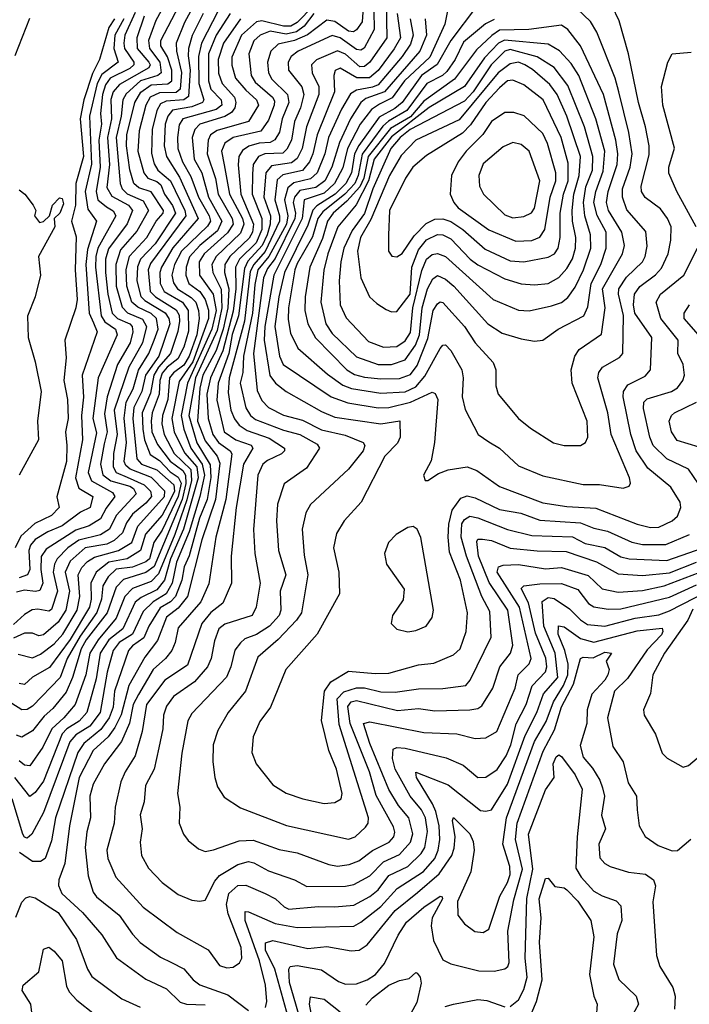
# Model space of a CAD drawing. Extents: x 1308313 to 1441400, y 959662 to 1036319.
# Tile 60 of 256: x 1350527 to 1353008, y 972564 to 976212. Entities that reach past the tile are written whole.
import ezdxf

# ---------------------------------------------------------------- set-up
doc = ezdxf.new("R2010")
doc.units = 0

msp = doc.modelspace()

# ---------------------------------------------------------------- linework, layer by layer
at = {"layer": '0CON10XD'}
for points in [[(1351802.5, 976295), (1351795.9, 976204.1), (1351775.7, 976174.3), (1351763.5, 976166.5), (1351745, 976168.8), (1351695, 976204.6), (1351665, 976209.9), (1351594.1, 976155.9), (1351545, 976134.7), (1351485, 976121.5), (1351457.6, 976095), (1351445.9, 976055), (1351448.8, 976015), (1351461.9, 975991.9), (1351519.7, 975935), (1351524.6, 975905), (1351499.3, 975845), (1351489.9, 975795), (1351473.1, 975766.9), (1351455, 975757), (1351415, 975754.5), (1351376.8, 975743.2), (1351352.5, 975727.5), (1351339.8, 975705), (1351336.3, 975673.7), (1351346.2, 975565), (1351394.2, 975455), (1351389.8, 975425), (1351378, 975402), (1351305.6, 975335), (1351287.6, 975305), (1351285.6, 975275), (1351302.7, 975215), (1351298.2, 975145), (1351280.7, 975065), (1351255, 974986), (1351206.4, 974895), (1351195, 974846.5), (1351186.7, 974725), (1351215, 974651.9), (1351259, 974595), (1351268.7, 974568.7), (1351253.1, 974435), (1351202.8, 974285), (1351149.3, 974075), (1351115, 974031.5), (1351071.1, 973998.9), (1351037.8, 973912.2), (1350990.9, 973850.9), (1350931.9, 973745), (1350903.3, 973636.7), (1350879.9, 973590.1), (1350855.1, 973554.9), (1350799.9, 973505), (1350747.5, 973405), (1350711.4, 973225), (1350694.2, 973085.8), (1350671.9, 973025), (1350670.7, 973005), (1350684.1, 972975), (1350759.5, 972905), (1350832.1, 972822.1), (1350885.9, 972735.9), (1350995, 972657.8), (1351071.1, 972621.1), (1351122.2, 972572.2), (1351145, 972564.5), (1351215, 972562.1)], [(1351884.7, 976275), (1351887.9, 976145), (1351825, 976054.8), (1351805, 976038.9), (1351787.8, 976037.8), (1351735, 976084.6), (1351705, 976096), (1351627, 976063), (1351608.6, 976045), (1351610.8, 976015), (1351635.1, 975965), (1351635.9, 975935), (1351590.5, 975815), (1351573.5, 975735), (1351555, 975698.1), (1351535, 975681.3), (1351460, 975670), (1351439.1, 975645), (1351431.4, 975555), (1351456.6, 975485), (1351455.4, 975455), (1351444.6, 975415), (1351425.2, 975375), (1351373.1, 975316.9), (1351360.1, 975289.9), (1351338.2, 975115), (1351315, 975045.7), (1351302.3, 974975), (1351263.1, 974865), (1351257.6, 974802.4), (1351285.5, 974685.5), (1351327.9, 974655), (1351385, 974636.1), (1351391.3, 974625), (1351356.8, 974565), (1351328.8, 974405), (1351310.4, 974225), (1351311.6, 974125), (1351279.8, 974050.2), (1351235, 974015.7), (1351202, 973975), (1351149.4, 973820.6), (1351065.1, 973764.9), (1350997.2, 973675), (1350981.2, 973575), (1350955.2, 973485), (1350917.7, 973425), (1350902.1, 973387.9), (1350881.7, 973295), (1350877.1, 973235), (1350850.6, 973135), (1350854.2, 973104.2), (1350883.1, 973035), (1350985, 972924.7), (1351110.8, 972830.8), (1351225.7, 972765.7), (1351267.7, 972707.7), (1351295, 972699.7), (1351317.8, 972702.2), (1351341.9, 972718.1), (1351350, 972735), (1351347.7, 972775), (1351299.6, 972899.6), (1351293.9, 972933.9), (1351302.6, 972975), (1351335, 973003.9), (1351365, 973006), (1351437.3, 972975), (1351474.6, 972955), (1351507.3, 972925), (1351525, 972916.7), (1351635, 972926.8), (1351695, 972925.5), (1351765, 972931.7), (1351825, 972963.4), (1351855, 972988.4), (1351895, 973041), (1351965.1, 973074.9), (1352015, 973123.1), (1352028.1, 973145), (1352037.8, 973205), (1352030.9, 973255), (1352016, 973285), (1351974.5, 973335), (1351918.4, 973435), (1351908.1, 973475), (1351910.5, 973509.5), (1351924.8, 973515.2), (1351955, 973512.9), (1352107.7, 973477.7), (1352170.3, 973450.3), (1352225, 973404), (1352255, 973405.3), (1352296.4, 973433.6), (1352330.3, 973485), (1352347.6, 973525), (1352366.7, 973603.3), (1352403.3, 973675), (1352425.7, 973744.3), (1352475, 973796.6), (1352479.8, 973815), (1352476.1, 973846.1), (1352439, 973939), (1352412.2, 974052.2), (1352385.4, 974104.6), (1352395.7, 974114.3), (1352455, 974122.4), (1352535, 974123.7), (1352595, 974101.5), (1352635, 974049.5), (1352655, 974036.7), (1352707.6, 974027.6), (1352755, 974028.8), (1352935, 974073.1), (1353035, 974118.2)], [(1351615, 976261.9), (1351555, 976201.4), (1351531.7, 976188.3), (1351505, 976187.9), (1351425, 976207.3), (1351405, 976204.3), (1351348.7, 976155), (1351312.8, 976072.8), (1351313.2, 976043.2), (1351327.4, 975995), (1351365, 975950.3), (1351404.8, 975915), (1351412.6, 975895), (1351374.7, 975835), (1351258.4, 975801.6), (1351234.4, 975785), (1351225.8, 975765), (1351221.7, 975715), (1351253.4, 975623.4), (1351263.3, 975565), (1351314.3, 975475), (1351318.4, 975455), (1351297.8, 975422.2), (1351210.6, 975345), (1351192.1, 975315), (1351193.5, 975265), (1351244.8, 975194.8), (1351254.9, 975134.9), (1351239.3, 975065), (1351148.6, 974865), (1351125.4, 974745), (1351135.2, 974695.2), (1351161.6, 974625), (1351203.9, 974565), (1351211.8, 974525), (1351194.3, 974445), (1351154.9, 974315), (1351107.9, 974202.1), (1351092.7, 974125), (1351069.6, 974085), (1351021.8, 974055), (1350985, 974019.3), (1350945, 973936), (1350895.4, 973905), (1350873.2, 973875), (1350851.4, 973795), (1350826, 973645), (1350787.4, 973595), (1350735, 973562.1), (1350713.7, 973536.3), (1350615.1, 973274.9), (1350572, 973195), (1350555, 973180), (1350545, 973183.8), (1350539.5, 973195), (1350499.9, 973325)], [(1351262.4, 976245), (1351200.4, 976125), (1351189.8, 976075), (1351190.6, 975975), (1351209.5, 975915), (1351205.2, 975905), (1351165, 975889.7), (1351093.7, 975876.3), (1351075.9, 975855), (1351066.8, 975825), (1351062.6, 975745), (1351071.1, 975705), (1351119, 975629), (1351188.8, 975475), (1351095, 975366.5), (1351052.2, 975295), (1351046, 975275), (1351047.8, 975235), (1351062.5, 975205), (1351131.1, 975165), (1351151.6, 975135), (1351152.3, 975057.7), (1351135, 974999.2), (1351113.5, 974955), (1351073.6, 974925), (1351055, 974902.1), (1351046.6, 974875), (1351043.6, 974825), (1351018.4, 974755), (1351014.2, 974725), (1351017.5, 974685), (1351038.5, 974638.5), (1351085, 974576.4), (1351131.4, 974541.4), (1351141.4, 974525), (1351143.2, 974493.2), (1351129.1, 974435), (1351025, 974186.5), (1350995, 974164.3), (1350912.5, 974137.5), (1350885, 974109.8), (1350851.5, 974015), (1350773.2, 973915), (1350755, 973880.9), (1350723.2, 973775), (1350699.9, 973720.1), (1350649.7, 973660.3), (1350617.8, 973632.2), (1350575, 973577.1), (1350535, 973553.4), (1350515, 973560.8)], [(1350955, 976238.5), (1350916.9, 976155), (1350913.1, 976125), (1350915.8, 976105), (1350950.1, 976055), (1350950.1, 976045), (1350935, 976031.2), (1350863.1, 975995), (1350845, 975970.8), (1350833.6, 975935), (1350827.1, 975865), (1350830.1, 975825), (1350820.6, 975765), (1350825.6, 975665), (1350810.4, 975575), (1350817, 975545), (1350849.2, 975519.2), (1350874.3, 975504.3), (1350883, 975485), (1350816.6, 975365), (1350808.9, 975335), (1350808, 975295), (1350828.9, 975115), (1350842.3, 975092.3), (1350882, 975065), (1350888.3, 975045), (1350818.5, 974885), (1350798.4, 974735), (1350811.6, 974681.6), (1350781.6, 974535), (1350793.9, 974503.9), (1350870.9, 974460.9), (1350880, 974445), (1350847.4, 974402.6), (1350827.3, 974362.7), (1350785, 974336.9), (1350735, 974320.5), (1350625, 974250.6), (1350606.9, 974223.1), (1350605.8, 974175), (1350613.4, 974125), (1350602.5, 974097.5), (1350586, 974094), (1350545, 974099), (1350515, 974091.7)], [(1350521.9, 973861.9), (1350575, 973848.3), (1350605, 973861.4), (1350655, 973899.7), (1350686.6, 973935), (1350740.9, 974025), (1350750.6, 974075), (1350744.6, 974155), (1350757.4, 974182.6), (1350778.1, 974205), (1350805, 974221.4), (1350894, 974246), (1350943, 974275), (1350964.7, 974335.3), (1351063.5, 974445), (1351064.9, 974465), (1351015.9, 974515.9), (1350937.2, 974547.2), (1350920.4, 974560.4), (1350914, 974575), (1350922.8, 974645), (1350914.1, 974735.9), (1350921.6, 974795), (1350948.1, 974845), (1350967, 974913), (1351005.9, 974975), (1351025.4, 975024.6), (1351040.5, 975065), (1351034.4, 975104.4), (1351015, 975123.9), (1350965, 975146.8), (1350943.3, 975165), (1350924.7, 975225), (1350921.5, 975285), (1350934.5, 975335.5), (1350998.5, 975405), (1351033.3, 975465), (1351059, 975495), (1351060.2, 975505), (1351014.8, 975574.8), (1350968.8, 975588.8), (1350950.6, 975605), (1350935.3, 975655.3), (1350923.7, 975745), (1350924.9, 975785), (1350954.4, 975905), (1350976.1, 975943.9), (1351015, 975970), (1351075.7, 975974.3), (1351091.4, 975985), (1351091.3, 976025), (1351074.7, 976074.7), (1351050.7, 976115), (1351050.1, 976135), (1351117.9, 976265)], [(1351051.2, 976245), (1351031.4, 976208.6), (1351004.9, 976135.1), (1351007.9, 976105), (1351046.2, 976055), (1351051.4, 976015), (1351039.7, 976005), (1350975, 975984.9), (1350922.2, 975937.8)], [(1351175, 976269), (1351138.4, 976201.6), (1351107.1, 976125), (1351108.2, 976095), (1351126.6, 976016.6), (1351121.9, 975955), (1351107.5, 975942.5), (1351045, 975941.2), (1351010.9, 975925), (1350995.3, 975895), (1350970.6, 975800.6), (1350965.6, 975725), (1350986.7, 975645), (1351001.7, 975625), (1351035, 975612.6), (1351050.2, 975600.2), (1351063.4, 975565), (1351093.2, 975523.2), (1351104.9, 975495), (1351028.8, 975381.2), (1350975.1, 975325), (1350964.2, 975295.8), (1350961.9, 975245), (1350976.1, 975186.1), (1350991.2, 975171.2), (1351066.4, 975126.4), (1351080.1, 975105), (1351083.6, 975085), (1351042.5, 974965), (1350993.6, 974895), (1350980.4, 974835), (1350950.5, 974775), (1350946.5, 974735), (1350961.3, 974585), (1350979, 974565), (1351034.9, 974544.9), (1351098.2, 974488.2), (1351100.5, 974465), (1351085, 974432.2)], [(1352112.4, 976245), (1352103, 976195), (1352046.4, 976073.6), (1351952.7, 975985), (1351907.8, 975922.2), (1351860.6, 975899.4), (1351830.3, 975879.7), (1351789.3, 975825), (1351741.8, 975735), (1351725, 975663.1), (1351694.3, 975605), (1351655, 975569.5), (1351581.8, 975545), (1351574.3, 975475), (1351468.8, 975265), (1351436, 975075), (1351433.6, 975025), (1351454.1, 974894.1), (1351475, 974865.2), (1351515, 974834.2), (1351645, 974760.6), (1351695, 974739.8), (1351865.2, 974714.8), (1351935.5, 974725.5), (1351936.6, 974665), (1351927.3, 974642.7), (1351879.7, 974595), (1351792.9, 974425), (1351729.6, 974355), (1351701.7, 974308.3), (1351690.6, 974255), (1351710, 974165), (1351712.3, 974085), (1351629.2, 973935), (1351513.4, 973805), (1351456, 973665), (1351417.6, 973612.4), (1351392.7, 973555), (1351387.2, 973497.2), (1351403.3, 973455), (1351465, 973377.8), (1351515, 973346.8), (1351576.2, 973325), (1351655, 973308.8), (1351695, 973311.5), (1351718.2, 973325), (1351721.6, 973345), (1351700.8, 973435), (1351672.6, 973505), (1351645.5, 973615.5), (1351656.1, 973723.9), (1351680.7, 973759.3), (1351745, 973797.9), (1351845, 973789.3), (1351895, 973791.6), (1352005, 973821.7), (1352062, 973828), (1352135, 973858.7), (1352158.7, 973881.3), (1352181.1, 973945), (1352186, 974015), (1352160.9, 974135), (1352119.2, 974239.2), (1352114.3, 974295)], [(1351839, 976245), (1351841.3, 976175), (1351804.1, 976105.9), (1351791.4, 976098.6), (1351775, 976101.5), (1351715, 976145.3), (1351685, 976153), (1351559.4, 976095), (1351532.7, 976075), (1351522.6, 976055), (1351523.5, 976025), (1351572.7, 975962.7), (1351580.7, 975935), (1351568, 975885), (1351545.1, 975835), (1351534.6, 975765), (1351517.7, 975732.3), (1351502.2, 975717.8), (1351435, 975715.3), (1351412.3, 975705), (1351392.4, 975675), (1351389.3, 975639.3)], [(1352219.4, 976260.6), (1352124.6, 976135.4), (1352074.5, 976045.5), (1352015.7, 976005), (1351944.9, 975905.1), (1351917.6, 975882.4), (1351859, 975851), (1351783.6, 975746.4), (1351768, 975715), (1351756.4, 975645), (1351735.6, 975605), (1351696.1, 975565), (1351627.8, 975522.2), (1351613.7, 975506.3), (1351595, 975450.6), (1351507.9, 975275), (1351487.4, 975185), (1351472.2, 975075), (1351490.1, 974965), (1351503.8, 974935), (1351681.6, 974815), (1351742.6, 974792.6), (1351855, 974774), (1351895, 974775.4), (1351975.3, 974794.7), (1352055, 974831.7), (1352066.6, 974826.6), (1352077, 974805), (1352064.7, 974645.3), (1352051.8, 974578.2), (1352023.8, 974525), (1352030, 974505), (1352040, 974505), (1352078.8, 974531.2), (1352115.4, 974544.6), (1352185, 974555.3), (1352221.5, 974541.5), (1352305, 974482.3), (1352465, 974422), (1352555, 974408.1), (1352662.3, 974402.3), (1352815, 974343.2), (1352865, 974331.3)], [(1352763.6, 974476.4), (1352785, 974484.2), (1352790, 974495), (1352786.6, 974515), (1352719.1, 974675), (1352706.9, 974755), (1352669.2, 974885), (1352672.9, 974905), (1352687.1, 974925), (1352749.3, 974960.7), (1352762, 974975), (1352764.5, 975115.5), (1352745.5, 975194.5), (1352747.3, 975215), (1352775, 975258.3), (1352834.6, 975315.4), (1352845.2, 975335), (1352852.7, 975372.7), (1352847.6, 975427.6), (1352777, 975507), (1352760.3, 975555), (1352761.2, 975585), (1352788.6, 975665), (1352796, 975715), (1352784.2, 975794.2), (1352747.3, 975945), (1352733.4, 975995), (1352666.2, 976166.2), (1352641.6, 976205), (1352592.4, 976252.4)], [(1352865, 974331.3), (1352895, 974332.5), (1352944.4, 974355), (1352965, 974372.9), (1352976.6, 974405), (1352973.8, 974425), (1352940, 974480), (1352855, 974550.8), (1352811.2, 974615), (1352791.3, 974675), (1352763, 974815), (1352764.9, 974835.1), (1352780.4, 974859.6), (1352845, 974891.9), (1352864.7, 974915.3), (1352869, 975035), (1352807, 975125), (1352801.6, 975155), (1352805.4, 975194.6), (1352825, 975223.2), (1352883.2, 975266.8), (1352905, 975291.6), (1352929.8, 975345), (1352939.6, 975395), (1352941.4, 975445), (1352927.7, 975475), (1352901.2, 975511.2), (1352845, 975553.1), (1352830.6, 975575), (1352830.4, 975595), (1352859.1, 975710.9), (1352859.6, 975745), (1352846.2, 975815), (1352819.7, 975905), (1352783, 976085), (1352748.1, 976208.1), (1352722.3, 976262.3)], [(1351206.6, 976235), (1351166.9, 976153.1), (1351152.8, 976105), (1351151.8, 976078.2), (1351159.5, 976025), (1351152.4, 975927.6), (1351135.1, 975914.9), (1351070.4, 975909.6), (1351049.3, 975900.7), (1351034.9, 975875.1), (1351017.8, 975805), (1351016, 975716), (1351025, 975678), (1351039.7, 975655), (1351086.2, 975615), (1351139.1, 975505), (1351142.8, 975485), (1351011.9, 975308.1), (1351002.9, 975285), (1351011.3, 975205), (1351030.9, 975185), (1351107.5, 975137.5), (1351117.8, 975117.8), (1351119.9, 975095), (1351113.8, 975056.2), (1351086.4, 974975), (1351041.2, 974925), (1351024.1, 974895), (1351011.9, 974828.1), (1350980.8, 974755), (1350983.2, 974695), (1350989.2, 974655), (1351010.7, 974600.7), (1351045, 974579.3), (1351085, 974536.7), (1351115, 974516.7), (1351125.4, 974495), (1351114, 974446), (1351055, 974320.8), (1351024.6, 974275.4), (1351007.8, 974215), (1350995, 974203.2), (1350945, 974183.5), (1350885, 974176.6), (1350855, 974148), (1350834.9, 974115), (1350830.4, 974065), (1350813.6, 974016.4), (1350751.9, 973928.1), (1350703.7, 973845), (1350677.4, 973775), (1350575, 973668.6), (1350555, 973656.8), (1350535, 973655.8), (1350475, 973693.9)], [(1350988.8, 976225), (1350961.3, 976145), (1350962.5, 976105), (1351005.6, 976055), (1351010.2, 976045), (1351006.3, 976033.7), (1350897.6, 975972.4), (1350874.2, 975945), (1350865, 975915.8), (1350867.2, 975845), (1350852.3, 975775), (1350859.8, 975675), (1350850.1, 975590.1), (1350868.7, 975558.7), (1350930.6, 975525), (1350945.4, 975505), (1350925, 975455.2), (1350856.5, 975363.5), (1350844.7, 975325), (1350844.9, 975275.1), (1350853.6, 975195), (1350870.6, 975125), (1350889.6, 975105), (1350935.6, 975085), (1350943.6, 975075), (1350946.4, 975055), (1350936.1, 975015), (1350889.7, 974935), (1350851.2, 974815), (1350841.6, 974751.6), (1350851.4, 974685), (1350839.9, 974640.1), (1350827, 974565), (1350835.9, 974525.9), (1350865, 974503.7), (1350935, 974483.5), (1350948.5, 974475), (1350959.3, 974455), (1350884.4, 974375), (1350860.4, 974325), (1350826.2, 974303.8), (1350746.1, 974283.9), (1350706, 974255), (1350666.7, 974215), (1350655.9, 974195), (1350651.9, 974165), (1350667.6, 974095), (1350645, 974026.4), (1350635, 974021.1), (1350595, 974028.3), (1350574.2, 974025.8), (1350545, 974008.9), (1350505, 973971.5)], [(1351345, 976215.2), (1351282.1, 976125), (1351262.5, 976065), (1351263.8, 976013.8), (1351277.3, 975975), (1351323.7, 975925), (1351328.1, 975905), (1351324, 975885), (1351312.1, 975867.9), (1351287.2, 975852.8), (1351195, 975824.5), (1351175.9, 975805), (1351166.4, 975775), (1351174.2, 975695), (1351201.6, 975645), (1351227.1, 975555), (1351276.6, 975465), (1351260.3, 975429.7), (1351195, 975375.1), (1351156.6, 975333.4), (1351144.2, 975295), (1351143.1, 975265), (1351153.9, 975235), (1351195, 975204.9), (1351214.7, 975175), (1351226.4, 975136.4), (1351226.6, 975105), (1351169, 974945), (1351117.9, 974872.1), (1351091.5, 974735), (1351100.2, 974685), (1351137.5, 974607.5), (1351183.5, 974555), (1351188.5, 974515), (1351133.7, 974325), (1351086.6, 974215), (1351064.1, 974135.9), (1351035, 974099.2), (1350978, 974072), (1350955.7, 974054.3), (1350908.9, 973955), (1350858, 973915), (1350825.8, 973865), (1350810.3, 973769.7), (1350776.5, 973645), (1350747.3, 973612.7), (1350701.5, 973585), (1350685, 973566.3), (1350615, 973390.5), (1350585, 973349.5), (1350565, 973334.6), (1350509.2, 973405)], [(1350510.8, 976079.2), (1350565, 976217.5)], [(1350878.3, 976215), (1350857.4, 976182.6), (1350823.2, 976065), (1350796.9, 976013.1), (1350765.4, 975915), (1350751.8, 975845), (1350763.5, 975705), (1350735.4, 975605), (1350733.9, 975525), (1350719.8, 975465), (1350736.9, 975406.9), (1350732.7, 975285), (1350740.1, 975175), (1350735, 975144.2), (1350694.7, 975024.7), (1350699, 974959), (1350691.3, 974875), (1350704.8, 974805), (1350706.8, 974735), (1350696.7, 974685), (1350702.4, 974635), (1350700.4, 974575), (1350664.6, 974444.6), (1350673.3, 974405), (1350645.3, 974375), (1350584, 974345), (1350531.9, 974298.1), (1350511.2, 974255)], [(1351307.3, 976235), (1351255.1, 976154.9), (1351227.5, 976085), (1351226.7, 975985), (1351236.1, 975955), (1351273.7, 975915), (1351276.8, 975895), (1351255, 975879.2), (1351132.3, 975845), (1351117.7, 975822.3), (1351111.6, 975775), (1351113.6, 975735), (1351130.4, 975685), (1351161.4, 975631.4), (1351189.9, 975555), (1351229.2, 975485), (1351233.9, 975465), (1351223.2, 975446.8), (1351127.2, 975355), (1351101.2, 975305), (1351090.5, 975265), (1351096.8, 975236.8), (1351111.9, 975215), (1351163.2, 975183.2), (1351179.6, 975165), (1351190.4, 975135), (1351192.5, 975105), (1351183.6, 975045), (1351154.9, 974965), (1351135, 974932.5), (1351096.7, 974903.3), (1351082.6, 974885), (1351076.3, 974805), (1351055.9, 974745), (1351053.5, 974715), (1351063, 974675), (1351099.7, 974605), (1351161.7, 974545), (1351163.9, 974505), (1351146.7, 974433.3), (1351102.4, 974305), (1351041.2, 974158.8), (1351015, 974131), (1350945.6, 974104.4), (1350916.7, 974075), (1350884.4, 973995), (1350817.7, 973915), (1350786.9, 973865), (1350771.9, 973785), (1350733.2, 973675), (1350691.5, 973625), (1350646.3, 973585), (1350612.7, 973517.3), (1350565, 973447.8), (1350545, 973449.8), (1350525, 973465.7)], [(1350913.6, 976215), (1350879.4, 976155), (1350875.9, 976105), (1350891.9, 976055), (1350831.4, 976008.6), (1350815, 975975.9), (1350785.8, 975855), (1350793.1, 975676.9), (1350770.4, 975575), (1350780.4, 975510.4), (1350812.2, 975465), (1350779.2, 975360.8), (1350773, 975305), (1350785.3, 975125), (1350801.1, 975088.9), (1350814.8, 975055), (1350759, 974895), (1350763.4, 974813.4), (1350756.8, 974745), (1350759.7, 974655), (1350734.6, 974515), (1350746.5, 974476.5), (1350797.8, 974445), (1350788, 974405), (1350752.2, 974387.8), (1350685, 974336.9), (1350631.2, 974315), (1350585, 974285.8), (1350568, 974265), (1350561.1, 974245), (1350564.7, 974175), (1350556.3, 974155), (1350525.3, 974144.7)], [(1351617.4, 976235), (1351581.9, 976188.1), (1351552.5, 976167.5), (1351515, 976158.8), (1351455, 976169.8), (1351418.8, 976155), (1351395, 976134.1), (1351376.2, 976085), (1351385.2, 976005), (1351400.4, 975980.4), (1351463.5, 975925), (1351471.2, 975911.2), (1351470.8, 975895), (1351449.7, 975840.3), (1351421.1, 975798.9), (1351318.9, 975775), (1351287.4, 975755), (1351274.9, 975725), (1351284.5, 975674.5), (1351304.7, 975565), (1351353.2, 975475), (1351357.6, 975455), (1351345, 975421.5), (1351254.9, 975335), (1351239.3, 975305), (1351243.3, 975275), (1351274.1, 975214.1), (1351276.7, 975145), (1351259.2, 975060.8), (1351178.6, 974885), (1351154.5, 974745), (1351184, 974644), (1351232.6, 974562.6), (1351236, 974516), (1351222.5, 974435), (1351193.7, 974365), (1351154.8, 974225.2), (1351136.2, 974185), (1351128.1, 974135), (1351104.9, 974075), (1351085.7, 974055), (1351047.4, 974032.6), (1351005.4, 973965), (1350987.6, 973922.4), (1350945, 973892.9), (1350931, 973875), (1350879.2, 973725), (1350873.5, 973665), (1350859.2, 973625), (1350827.5, 973582.5), (1350765, 973531), (1350742.4, 973497.6), (1350659.6, 973255), (1350645, 973169.4), (1350622.1, 973105), (1350605, 973093.3), (1350575, 973093.4), (1350527.1, 973127.1)], [(1351926.4, 976235), (1351938.2, 976145), (1351915, 976104.5), (1351855, 976024.3), (1351823.2, 975996.8), (1351776.8, 975996.8), (1351715, 976032.3), (1351696.5, 976023.5), (1351691.1, 976005), (1351693.8, 975945), (1351629.2, 975785), (1351613.3, 975715), (1351600.5, 975685), (1351575, 975652.7), (1351502.3, 975637.7), (1351481.8, 975618.2), (1351472.1, 975545), (1351490, 975485), (1351489.7, 975465), (1351436.4, 975353.6), (1351394.5, 975305), (1351380.7, 975279.3), (1351359.9, 975095), (1351302.9, 974885), (1351299.7, 974830.3), (1351309.7, 974765), (1351322.9, 974732.9), (1351340.4, 974710.4), (1351369.8, 974689.8), (1351451.6, 974661.6), (1351508.8, 974625), (1351508.5, 974615), (1351497, 974603), (1351445, 974579.5), (1351428.2, 974565), (1351409.5, 974525), (1351393.6, 974323.6), (1351398.6, 974235), (1351418, 974125), (1351403.9, 974036.1), (1351388.5, 974005), (1351287, 973973), (1351264.8, 973955), (1351248.7, 973911.3), (1351237.2, 973845), (1351222.9, 973815), (1351175, 973758.6), (1351097.3, 973705), (1351071, 973669), (1351059.8, 973635), (1351058, 973585), (1351042.5, 973515), (1351025.2, 973435), (1350993.4, 973375), (1350988.1, 973315), (1350974.3, 973265.7), (1350981.6, 973215), (1350973.9, 973165), (1350979.2, 973115), (1351005, 973068.9), (1351055.2, 973015.2), (1351115, 972971.5), (1351165, 972950.4), (1351195, 972946.2), (1351215, 972950.5), (1351249.9, 973020.1), (1351268.2, 973041.8), (1351335, 973082), (1351375, 973093), (1351395, 973088.7), (1351448.6, 973058.6), (1351545.2, 973025.2), (1351591, 973001), (1351735, 973001.6), (1351765, 973008), (1351825, 973040), (1351875, 973092.7), (1351935, 973119.3), (1351975.9, 973165), (1351983.9, 973196.1), (1351969.3, 973255), (1351930.9, 973300.9), (1351895, 973360), (1351825, 973530.3), (1351801.2, 973605), (1351825, 973610.2), (1352025, 973571), (1352146.8, 973566.8), (1352215, 973548.7), (1352255, 973551.8), (1352295.1, 973574.9), (1352363.3, 973735), (1352373.7, 973785), (1352414.5, 973825.5), (1352422.5, 973845), (1352378.8, 974035), (1352297, 974165), (1352301.5, 974185), (1352318.3, 974191.7), (1352375, 974194.2), (1352475, 974178.2), (1352535, 974183), (1352633.3, 974153.3), (1352685, 974103.5), (1352745, 974091.3), (1352835, 974097.8), (1352915, 974115.1), (1353045, 974164.1)], [(1351974.1, 976215), (1351984.7, 976155), (1351975, 976120.7), (1351944.4, 976075), (1351855, 975970.7), (1351835, 975961.6), (1351775, 975951.4), (1351753.3, 975936.7), (1351719.8, 975880.2), (1351671.3, 975775), (1351658.1, 975715), (1351629.1, 975645), (1351605, 975622.3), (1351542.8, 975607.2), (1351521.1, 975588.9), (1351508.4, 975545), (1351521.2, 975485), (1351516.4, 975455), (1351450.1, 975335), (1351409.7, 975285), (1351398.9, 975231.1), (1351389.4, 975125), (1351356.2, 974965), (1351353.9, 974905), (1351344, 974865), (1351365, 974773.8), (1351382.5, 974745), (1351401.4, 974731.4), (1351505, 974691.4), (1351565, 974675.7), (1351629, 974639), (1351638.4, 974625), (1351589.4, 974550.6), (1351507.8, 974492.2), (1351482.7, 974417.3), (1351478.7, 974355), (1351486.6, 974245), (1351513.5, 974155), (1351492, 974095), (1351495.2, 974025), (1351489.3, 974005), (1351452.9, 973965), (1351405, 973934.5), (1351362, 973918), (1351345, 973903.4), (1351324.2, 973875.8), (1351310.2, 973815), (1351293.3, 973776.7), (1351165, 973641.2), (1351150.6, 973615), (1351128.6, 973495), (1351111.8, 973345), (1351121.1, 973295), (1351118.5, 973235), (1351134.5, 973195), (1351151.2, 973171.2), (1351190.4, 973140.4), (1351215, 973130.9), (1351245, 973136.1), (1351339.9, 973170.1), (1351392.7, 973172.7), (1351488.1, 973138.1), (1351555, 973125.2), (1351672.3, 973082.3), (1351705, 973076.7), (1351747.7, 973082.3), (1351784.1, 973095.9), (1351835, 973134.4), (1351896.4, 973165), (1351913.9, 973185), (1351917.8, 973202.2), (1351912.3, 973222.3), (1351847.5, 973337.5), (1351823.1, 973425), (1351751.2, 973605), (1351743, 973667), (1351755, 973684.5), (1351775, 973690), (1351927.1, 973652.9), (1352005, 973659.8), (1352065, 973652), (1352195, 973654.7), (1352225, 973660), (1352239.5, 973670.5), (1352279.8, 973735), (1352305.7, 973815), (1352345.7, 973865), (1352354.8, 973895.2), (1352335.9, 974025), (1352266.7, 974126.7), (1352227.4, 974225), (1352220.8, 974279.2), (1352225, 974287.7), (1352242.1, 974287.9), (1352275, 974282.3), (1352344.1, 974254.1), (1352445, 974243.8), (1352551.5, 974241.5), (1352665, 974203.9), (1352745, 974158.5), (1352835, 974152.6), (1352935, 974163.2), (1353035, 974202)], [(1352029.7, 976215), (1352034.6, 976155), (1352009.7, 976095), (1351879.1, 975945), (1351810.4, 975919.6), (1351791.1, 975905), (1351752.4, 975845), (1351712.5, 975757.5), (1351684, 975665), (1351657.7, 975615), (1351625, 975590.6), (1351565, 975578.8), (1351545.1, 975555), (1351541.2, 975535), (1351549.6, 975495), (1351546.2, 975475), (1351473.3, 975326.7), (1351445, 975290.3), (1351430.6, 975255), (1351393.6, 974975), (1351407.8, 974837.8), (1351425, 974801.3), (1351449.4, 974775), (1351505, 974747.2), (1351575, 974728.7), (1351645, 974692.2), (1351732.8, 974672.8), (1351800.5, 974645), (1351806.2, 974635), (1351799.4, 974615), (1351745, 974546.2), (1351604.7, 974415.3), (1351587.5, 974385), (1351573.8, 974325), (1351581.3, 974228.7), (1351594.8, 974155), (1351571.2, 974015), (1351553.1, 973986.9), (1351485, 973915.8), (1351409.3, 973850.7), (1351364.2, 973725), (1351299.4, 973645), (1351260.9, 973579.1), (1351244.7, 973525), (1351242.9, 973462.9), (1351250.4, 973405), (1351260.1, 973370.1), (1351285, 973332.2), (1351345, 973292.7), (1351516.4, 973226.4), (1351745, 973176.7), (1351770, 973185), (1351809.1, 973220.9), (1351818.8, 973235), (1351819.4, 973255), (1351710.6, 973600.6), (1351703.8, 973696.2), (1351728, 973722), (1351775, 973737.2), (1351805, 973736.8), (1351865, 973721.9), (1351919, 973721), (1352005, 973733.4), (1352095, 973734), (1352180, 973745), (1352196.2, 973765), (1352273.8, 973925), (1352269.8, 974019.8), (1352239.2, 974075), (1352182.4, 974225), (1352163, 974295), (1352165.9, 974344.1), (1352175, 974360), (1352195, 974372.6), (1352225, 974366.5), (1352335, 974323.8), (1352425, 974301.6), (1352575, 974296), (1352621.9, 974271.9), (1352695, 974256.7), (1352755, 974222.6), (1352785, 974214.8), (1352925, 974208.6), (1353087.8, 974265)], [(1352285, 976212.9), (1352253.1, 976196.9), (1352171.8, 976128.2), (1352140.4, 976065), (1352109.8, 976020.2), (1352094.3, 976005.7), (1352036.4, 975975), (1351962.3, 975875), (1351893.8, 975836.2), (1351873, 975817), (1351796, 975714), (1351782, 975635), (1351769.5, 975605), (1351731.8, 975565), (1351650, 975500), (1351631.4, 975475), (1351612.5, 975407.5), (1351555, 975308.9), (1351547.2, 975285), (1351523.7, 975145), (1351521.8, 975101.8), (1351531, 975051), (1351557.7, 974995), (1351668.4, 974898.4), (1351725, 974857.4), (1351756.1, 974846.1), (1351865, 974828.8), (1351955, 974833.9), (1351995, 974851.5), (1352028.8, 974891.2), (1352085, 974994), (1352095, 975005.7), (1352105, 975007.1), (1352125, 974985.8), (1352165.3, 974915), (1352170, 974885), (1352166.3, 974815), (1352177.3, 974767.3), (1352225.6, 974675), (1352265, 974648), (1352305, 974624.6), (1352375, 974559.1), (1352465, 974521.8), (1352615, 974490.3), (1352675, 974489.4), (1352763.6, 974476.4)], [(1352605, 974634.5), (1352623.9, 974646.1), (1352632.1, 974665), (1352630, 974725), (1352574.7, 974865), (1352570.6, 974915), (1352584.7, 974965), (1352600.1, 974989.9), (1352683, 975047), (1352697, 975145), (1352687.1, 975215), (1352761.2, 975345), (1352768.7, 975375), (1352757.9, 975425), (1352709, 975505), (1352701.8, 975535), (1352707.6, 975575), (1352741.3, 975675), (1352743.2, 975715), (1352735.9, 975765), (1352690.6, 975935), (1352604.9, 976114.9), (1352558, 976175), (1352535, 976191.1), (1352414, 976176), (1352305, 976172.8), (1352276.3, 976153.7), (1352220.1, 976099.9), (1352138.7, 975991.3), (1352025, 975910.1), (1351975, 975852), (1351901.3, 975808.7), (1351817.9, 975705), (1351801.8, 975625), (1351787, 975593), (1351739.9, 975540.1), (1351688.5, 975495), (1351667.9, 975465), (1351649, 975401), (1351602.9, 975295), (1351584.6, 975185), (1351583.5, 975135), (1351595.5, 975085), (1351623.8, 975033.8), (1351739.5, 974915), (1351768.1, 974898.1), (1351805, 974887.7), (1351865, 974880.9), (1351935, 974883.3), (1351975, 974897.2), (1351999.7, 974930.3), (1352039.7, 975030.3), (1352058.9, 975135), (1352075, 975159.7), (1352085, 975166.8), (1352095, 975164.1), (1352175, 975075.9), (1352215, 975015.4), (1352281.5, 974941.5), (1352292, 974915), (1352291.2, 974855), (1352300.5, 974825), (1352375.6, 974735), (1352419.3, 974699.3), (1352505, 974644.6), (1352545, 974634.6), (1352605, 974634.5)], [(1351905, 974934), (1351955, 974951.8), (1351993.9, 975006.1), (1352008.6, 975045), (1352019.1, 975145), (1352038.6, 975215), (1352057.7, 975252.3), (1352075, 975264.8), (1352105, 975251), (1352136.2, 975225), (1352261.8, 975085), (1352315, 975051.2), (1352385, 975029.3), (1352435, 975020.5), (1352465, 975024.4), (1352522.2, 975065), (1352617.2, 975115), (1352632.2, 975147.8), (1352644.9, 975235), (1352680.3, 975305), (1352700.5, 975365), (1352700.1, 975425), (1352666.4, 975486.4), (1352655.1, 975535), (1352661.7, 975575), (1352689.2, 975650.8), (1352695.1, 975724.9), (1352662.2, 975845), (1352599, 976005), (1352570.1, 976050.1), (1352526.9, 976096.9), (1352485, 976121.7), (1352323.8, 976136.2), (1352301.7, 976125), (1352249.8, 976070.2), (1352175, 975964.6), (1352045, 975886.2), (1351905, 975778.1), (1351840.3, 975695), (1351819.9, 975615), (1351774.2, 975525.8), (1351705.8, 975444.2), (1351668.5, 975345), (1351654.5, 975284.5), (1351642.9, 975165), (1351661.9, 975085), (1351685, 975048.9), (1351775, 974962.5), (1351855, 974934.5), (1351905, 974934)], [(1351875, 974998.4), (1351925, 975001.7), (1351955, 975021.7), (1351975, 975052.9), (1351984.3, 975145), (1352017, 975283), (1352034.9, 975325.1), (1352055, 975342.4), (1352075, 975346), (1352105, 975334.8), (1352281.6, 975175), (1352375, 975135.9), (1352415, 975133.8), (1352498.2, 975151.8), (1352535, 975163.9), (1352557.8, 975182.2), (1352585, 975221.6), (1352616.2, 975285), (1352643.1, 975365), (1352642.1, 975415), (1352621.1, 975485), (1352615.7, 975535), (1352625, 975593.2), (1352649.1, 975655), (1352651.1, 975705), (1352620.4, 975815), (1352557.8, 975967.8), (1352507.8, 976035), (1352444.5, 976074.5), (1352345, 976101.1), (1352325.3, 976094.7), (1352274.2, 976045), (1352207.2, 975945), (1352175, 975909.9), (1351974.6, 975805), (1351937.3, 975775), (1351902.9, 975735), (1351835.6, 975585), (1351805, 975493.4), (1351758.6, 975431.4), (1351728.6, 975365), (1351716.7, 975315), (1351711.4, 975245), (1351714.7, 975155.3), (1351737.3, 975107.3), (1351819.9, 975019.9), (1351875, 974998.4)], [(1353034.3, 975445), (1352962.6, 975575), (1352933, 975643), (1352931.8, 975665), (1352953.5, 975736.5), (1352910.3, 975895), (1352905.5, 975965), (1352928.9, 976055), (1352945, 976085.8), (1353015, 976091.1)], [(1351905, 975129.1), (1351925, 975130.9), (1351973.6, 975195), (1351980.5, 975295), (1352005, 975359.4), (1352035, 975396), (1352075, 975415.8), (1352095.4, 975415.4), (1352125, 975400.5), (1352196.4, 975325), (1352225, 975304.1), (1352325, 975252.2), (1352385, 975233.9), (1352435, 975229.1), (1352485, 975235.2), (1352525, 975256.4), (1352555, 975290.3), (1352575, 975325.4), (1352586.6, 975365), (1352587.4, 975405), (1352574.9, 975465), (1352574.5, 975504.5), (1352580.9, 975565), (1352600.6, 975635), (1352604.7, 975704.7), (1352555.1, 975855), (1352519.3, 975935), (1352491.8, 975971.8), (1352427.7, 976027.7), (1352399.5, 976045), (1352375, 976054), (1352345, 976048.5), (1352300.1, 976015), (1352155, 975840.4), (1351995, 975765.6), (1351941.3, 975708.7), (1351897.8, 975635), (1351828.9, 975471.1), (1351790, 975405), (1351779.5, 975355), (1351791.2, 975255), (1351824, 975185), (1351850.1, 975160.1), (1351885, 975138.9), (1351905, 975129.1)], [(1352395, 975314.8), (1352485, 975331.7), (1352508.4, 975345), (1352522.8, 975365), (1352529.8, 975405), (1352529.7, 975495), (1352542.2, 975565), (1352559.5, 975615), (1352559.9, 975679.9), (1352534.1, 975775), (1352467, 975915), (1352395, 975971.1), (1352355, 975988.3), (1352335, 975985.9), (1352305, 975959.5), (1352254.6, 975905), (1352198.1, 975821.9), (1352168.4, 975791.6), (1352035, 975708.4), (1351984.2, 975665), (1351956.7, 975625), (1351897.9, 975505), (1351893.8, 975413.8), (1351893.9, 975353.9), (1351906.2, 975336.2), (1351925, 975332.9), (1351945, 975345.4), (1351988.6, 975411.4), (1352033, 975457), (1352065, 975473.2), (1352095, 975474.6), (1352125, 975464.5), (1352169.1, 975435), (1352251.4, 975361.4), (1352345, 975318.4), (1352395, 975314.8)], [(1350922.2, 975937.8), (1350909.2, 975915), (1350903.7, 975855), (1350885.3, 975775), (1350899.9, 975605), (1350907.3, 975585), (1350925, 975567.2), (1350985, 975541.1), (1351004.2, 975505), (1350961.2, 975428.8), (1350901, 975359), (1350883.5, 975305), (1350885.3, 975225), (1350906.8, 975146.8), (1350926.4, 975126.4), (1350981.9, 975101.9), (1350996.7, 975075), (1350982.6, 975015), (1350931.3, 974925), (1350876.8, 974765), (1350888.5, 974675), (1350874.4, 974605), (1350873.8, 974555), (1350884.5, 974534.5), (1350925, 974517.7), (1350988.7, 974488.7), (1351012, 974465), (1351015.9, 974445), (1350995, 974420.4), (1350945, 974380.2), (1350922.5, 974347.5), (1350908.6, 974311.4), (1350877.2, 974282.8), (1350850.7, 974269.3), (1350769.8, 974255), (1350714.2, 974205.8), (1350696.2, 974165), (1350712.1, 974095), (1350698.1, 974025), (1350670, 973980), (1350615, 973933.4), (1350598.9, 973928.9), (1350575, 973939), (1350545, 973939.2), (1350505, 973920.8)], [(1352365, 975392), (1352425, 975393.9), (1352455, 975406.4), (1352473.4, 975435), (1352492.2, 975555), (1352514.1, 975615), (1352513.3, 975645), (1352483.4, 975753.4), (1352465, 975789.7), (1352396.3, 975856.3), (1352357.9, 975867.9), (1352325, 975868.1), (1352275, 975835.3), (1352243.2, 975786.8), (1352181.9, 975725), (1352151.9, 975685), (1352127.1, 975635), (1352122.7, 975565), (1352135.3, 975535), (1352152.5, 975515), (1352265, 975433.4), (1352365, 975392)], [(1352355, 975478.1), (1352395, 975482.7), (1352423.7, 975496.3), (1352435, 975513.3), (1352454, 975615), (1352414.8, 975724.8), (1352385, 975749.3), (1352355, 975756.6), (1352318.8, 975741.2), (1352245, 975678.5), (1352228, 975635), (1352230.7, 975595), (1352245.5, 975565), (1352325, 975489), (1352355, 975478.1)], [(1351389.3, 975639.3), (1351388.4, 975565), (1351424.2, 975475), (1351424.3, 975435), (1351403.3, 975385), (1351341.8, 975325), (1351327.3, 975295), (1351328.7, 975215), (1351317.9, 975132.1), (1351279.9, 974985), (1351234.7, 974885), (1351220.2, 974825), (1351225.6, 974735), (1351242.4, 974675), (1351264.3, 974645), (1351306.9, 974615), (1351313.9, 974603.9), (1351291.6, 974435), (1351253.8, 974295), (1351228.2, 974121.8), (1351198.2, 974055), (1351115, 973959.6), (1351103.6, 973905), (1351090.7, 973875), (1351068.1, 973845), (1351021.7, 973805), (1350967.5, 973712.5), (1350948, 973675), (1350933.7, 973606.3), (1350905, 973538.4), (1350841.3, 973455), (1350800.1, 973379.9), (1350786.8, 973335), (1350789.8, 973255), (1350776.2, 973203.8), (1350769.8, 973145), (1350780.7, 973040.7), (1350799.5, 972979.5), (1350812.4, 972962.4), (1350896.5, 972895), (1350944.8, 972824.8), (1350973.7, 972793.7), (1351049, 972739), (1351089.3, 972719.3), (1351135.2, 972695.2), (1351170, 972655), (1351195, 972636.2), (1351298.9, 972598.9), (1351375, 972541.3)], [(1350525, 975581.2), (1350546.2, 975565), (1350577.5, 975525), (1350586.7, 975505), (1350582.5, 975485), (1350600.7, 975460.7), (1350615, 975463.8), (1350637.5, 975485), (1350649.2, 975525), (1350675, 975551.4), (1350685, 975550), (1350689.5, 975529.5), (1350676.5, 975495), (1350655.6, 975475), (1350657.8, 975445), (1350596.7, 975335), (1350604.4, 975265), (1350584.3, 975185), (1350556.3, 975113.7), (1350558.5, 975035), (1350584.6, 974945), (1350606.6, 974835), (1350593.1, 974725), (1350596.9, 974655), (1350525.5, 974525)], [(1353060.9, 974465), (1353005, 974547.3), (1352925, 974584.8), (1352874.9, 974634.9), (1352861.7, 974665), (1352838.7, 974771.3), (1352839.8, 974795), (1352852.2, 974807.8), (1352941.9, 974835), (1352965, 974848), (1352984.7, 974875), (1352990, 974895), (1352985.2, 974935), (1352965.3, 974975), (1352966.6, 975025), (1352902.2, 975105), (1352885.9, 975165), (1352901.4, 975195), (1352988.1, 975265), (1353038.4, 975365)], [(1353042.2, 975045), (1352989.4, 975105), (1352989.3, 975125), (1353009.6, 975155)], [(1353045, 974628.7), (1352963.1, 974653.1), (1352942.3, 974685), (1352934.2, 974725), (1352942, 974745), (1352954, 974756), (1353034.5, 974795.5)], [(1351085, 974432.2), (1351055, 974376.7), (1350993.5, 974306.5), (1350975.1, 974244.9), (1350925, 974214.5), (1350857.8, 974202.2), (1350810.9, 974165), (1350791.3, 974125), (1350792, 974065), (1350785.5, 974035), (1350713.9, 973916.1), (1350638.2, 973811.8), (1350575, 973776.1), (1350545, 973749.7), (1350525, 973752.6)], [(1352114.3, 974295), (1352116.9, 974343.1), (1352129.6, 974395), (1352161.2, 974438.8), (1352185, 974447.5), (1352215, 974440.3), (1352305, 974397.2), (1352383.8, 974383.8), (1352455, 974358.3), (1352605, 974348.5), (1352655, 974328.1), (1352705, 974317), (1352795, 974276.5), (1352835, 974267.6), (1352921.9, 974268.1), (1353008.7, 974305)], [(1351965, 973944.3), (1351995, 973949.2), (1352033.3, 973965), (1352055, 973997.5), (1352060.8, 974025), (1352014.1, 974294.1), (1352000, 974325), (1351985, 974333.8), (1351965, 974331.2), (1351922, 974305), (1351894.2, 974275), (1351879.2, 974235), (1351886, 974195), (1351951.7, 974101.7), (1351947.7, 974062.3), (1351908.8, 974005), (1351903.3, 973975), (1351924.2, 973954.2), (1351965, 973944.3)], [(1351437.9, 972552.1), (1351443.5, 972575), (1351437.9, 972635), (1351415.7, 972725), (1351362.8, 972875), (1351362.2, 972907.8), (1351375, 972907.2), (1351473.6, 972863.6), (1351555, 972848.8), (1351765, 972854.3), (1351791.7, 972868.3), (1351865, 972926.8), (1351926.4, 972993.6), (1352023.6, 973056.4), (1352064.9, 973105.1), (1352078.4, 973135), (1352084.3, 973174.3), (1352081.8, 973225), (1352068.9, 973278.9), (1352057.4, 973307.4), (1351997.2, 973405), (1351995, 973424), (1352115, 973376.8), (1352235, 973282.9), (1352255, 973279.6), (1352275, 973284.5), (1352335, 973380.3), (1352400.2, 973559.8), (1352443.6, 973645), (1352468.1, 973715), (1352520.7, 973775), (1352511.7, 973865), (1352468.9, 973965), (1352463.6, 974056.4), (1352485, 974071.8), (1352508.1, 974068.1), (1352565, 974029), (1352605, 973988.5), (1352631.2, 973971.2), (1352695, 973964.8), (1352807.8, 973995), (1352895, 974007.6), (1352935, 974021.9), (1353076.7, 974095)], [(1353021.4, 974028.6), (1353002.9, 973987.1), (1352916.1, 973865), (1352873.7, 973785), (1352864, 973716), (1352838.2, 973655), (1352841.2, 973635), (1352883.5, 973565), (1352907.1, 973495), (1352926.4, 973476.4), (1352985, 973443.1), (1353005, 973449.4), (1353085, 973516.7)], [(1351528.8, 972495), (1351472.1, 972695), (1351438.1, 972765), (1351437.7, 972792.3), (1351465, 972800.8), (1351595, 972771.7), (1351665, 972778.3), (1351755, 972761.9), (1351785, 972765.3), (1351815, 972784.6), (1351918.7, 972911.3), (1352001.2, 972978.8), (1352081.7, 973048.3), (1352128.4, 973115), (1352137.6, 973142.4), (1352141.3, 973185), (1352131.5, 973245), (1352135, 973256.9), (1352195, 973196.4), (1352207.2, 973167.2), (1352210.8, 973135), (1352199.1, 973055), (1352149.7, 972945), (1352150.6, 972895), (1352175, 972862.2), (1352214.2, 972834.2), (1352245, 972830.9), (1352265, 972843.3), (1352305.8, 972965), (1352334.8, 973015), (1352345.1, 973045), (1352343.5, 973075), (1352317.6, 973157.6), (1352330.5, 973255), (1352435, 973537.9), (1352478.5, 973611.5), (1352504.6, 973685.4), (1352542.5, 973745), (1352558.1, 973785), (1352559.5, 973825), (1352547.4, 973875), (1352522.2, 973935), (1352524.1, 973965.9), (1352545, 973962.4), (1352605, 973919.7), (1352655, 973906.5), (1352815, 973948), (1352907.6, 973957.6), (1352910.6, 973945), (1352905, 973933.5), (1352852.6, 973877.4), (1352779.2, 973770.8), (1352730.7, 973725), (1352705.2, 973625), (1352725, 973520), (1352762.7, 973462.7), (1352781.3, 973385), (1352812.7, 973335), (1352814.5, 973285), (1352822.7, 973225), (1352845, 973185.7), (1352892.3, 973152.3), (1352945, 973132.7), (1352965, 973134.3), (1353013.4, 973176.6)], [(1351576.3, 972475), (1351550.3, 972565), (1351527.3, 972645), (1351524.8, 972695), (1351530, 972705), (1351555, 972708.3), (1351645, 972691.9), (1351708.9, 972648.9), (1351735, 972639.2), (1351775, 972640.8), (1351815, 972655.2), (1351845.8, 972675), (1351879.3, 972715), (1351929.1, 972820.9), (1351961, 972869), (1352025, 972923.9), (1352085, 972965.3), (1352092.9, 972962.9), (1352093.8, 972955), (1352055.2, 972885), (1352051.6, 972855), (1352060.9, 972800.9), (1352095, 972728.6), (1352125, 972714.2), (1352228, 972688), (1352285, 972686.6), (1352324.2, 972695.8), (1352335.6, 972704.4), (1352341.1, 972718.9), (1352336.4, 972835), (1352358.6, 972951.4), (1352390.2, 973065), (1352364.4, 973175), (1352370.4, 973235), (1352467.3, 973502.7), (1352508.7, 973581.3), (1352534.2, 973665.8), (1352579.4, 973750.6), (1352605.2, 973844.8), (1352615, 973850.6), (1352651.9, 973848.1), (1352695, 973868.8), (1352720, 973865), (1352700.8, 973835), (1352711.5, 973805), (1352706, 973785), (1352695, 973764.8), (1352647.3, 973712.7), (1352629.6, 973655), (1352628, 973605), (1352603.7, 973523.7), (1352615, 973480), (1352649.1, 973439.1), (1352676.7, 973395), (1352686.6, 973366.6), (1352693.8, 973335), (1352682.4, 973265), (1352698.2, 973215), (1352672.9, 973157.1), (1352677.3, 973107.3), (1352695, 973085.5), (1352715, 973075.4), (1352783.4, 973053.4), (1352846.2, 973046.2), (1352876.2, 973025), (1352882.7, 973002.7), (1352873.6, 972943.6), (1352887.3, 972745), (1352899.5, 972705), (1352946.7, 972626.7), (1352956, 972595), (1352953.2, 972546.8)], [(1352345, 972556.2), (1352375, 972580.4), (1352395, 972618.8), (1352408, 972665), (1352399.9, 972735), (1352406.4, 972956.4), (1352428, 973065), (1352412.2, 973195), (1352475, 973358.9), (1352507.1, 973405), (1352504.2, 973455), (1352515, 973481.2), (1352525, 973488.5), (1352535, 973482.9), (1352585.5, 973415), (1352611.3, 973361.3), (1352592.7, 973185), (1352588.3, 973068.3), (1352607.4, 973035), (1352655, 972983.3), (1352685, 972965.8), (1352737.8, 972947.8), (1352755, 972929.2), (1352758.2, 972875), (1352740.9, 972825), (1352727.2, 972712.8), (1352746.6, 972656.6), (1352811.3, 972595), (1352819.7, 972565), (1352793.1, 972515)], [(1352386.2, 972443.8), (1352441.6, 972575), (1352463.5, 972655), (1352453.6, 972795), (1352459.1, 972885), (1352452.5, 972955), (1352475, 973030), (1352485, 973031.4), (1352510.3, 973000.3), (1352544.3, 972995.7), (1352555, 972988.2), (1352595, 972946.8), (1352643.2, 972875), (1352654.2, 972814.2), (1352638.2, 972675), (1352654.2, 972595), (1352667.3, 972565), (1352663.8, 972515)], [(1350513.4, 972886.6), (1350535, 972943.1), (1350550.7, 972959.3), (1350565, 972963.3), (1350585, 972958.5), (1350669.3, 972905), (1350737.7, 972805), (1350778, 972695), (1350795, 972667.5), (1350905.5, 972585), (1350974.2, 972554.2)], [(1350579.4, 972475), (1350568.6, 972565), (1350536.9, 972615), (1350540.8, 972635), (1350597.7, 972685), (1350615, 972768.8), (1350635, 972775.7), (1350655, 972761.1), (1350685.2, 972725), (1350701.4, 972631.4), (1350710.4, 972610.4), (1350739.5, 972579.5), (1350805, 972527.6)], [(1351809.3, 972560.7), (1351835, 972588.6), (1351895.6, 972635), (1351935, 972652.3), (1351970.6, 972659.4), (1351995, 972682.5), (1352000.3, 972680.3), (1352010.9, 972665), (1352015, 972642.5), (1351999, 972571), (1351962.9, 972505)], [(1351642, 972345), (1351601.7, 972565), (1351605, 972591.9), (1351655, 972582.8), (1351715, 972536.2)], [(1352103.5, 972556.5), (1352135, 972564.7), (1352225, 972582.5), (1352258.3, 972578.3), (1352325, 972555.4)]]:
    msp.add_lwpolyline(points, dxfattribs=at)

doc.saveas('drawing.dxf')
